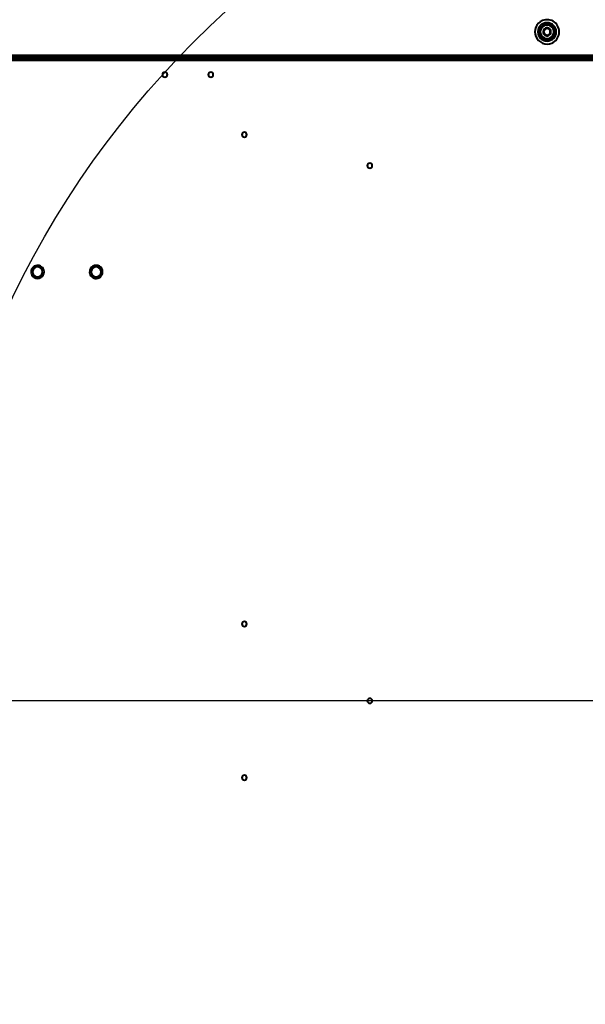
# Model space of a CAD drawing. Header units: millimetres. Extents: x -1483 to 905, y -1392 to 951.
# Tile 51 of 105: x -545 to -175, y -216 to 427. Entities that reach past the tile are written whole.
import ezdxf

# ---------------------------------------------------------------- set-up
doc = ezdxf.new("R2010")
doc.units = ezdxf.units.MM
doc.layers.add('G-IMPT', color=8, linetype='Continuous', lineweight=40)

# ---------------------------------------------------------------- blocks, each defined once
blk = doc.blocks.new('NEXA 2000 CALQUES_dwg-762145-Niveau de réf_')
at = {"layer": 'G-IMPT'}
for p, q in [((-703.9, 434.95), (703.9, 434.95)), ((703.9, 434.45), (-703.9, 434.45)), ((-501.6, 435.45), (-501.6, 434.95)), ((-501.6, 435.45), (-500, 435.45)), ((-500, 435.45), (-501.6, 435.45)), ((-501.6, 434.95), (-500, 434.95)), ((-498.4, 434.95), (-501.6, 434.95)), ((-498.4, 434.95), (-501.6, 434.95)), ((-500, 435.45), (-498.4, 435.45)), ((-498.4, 435.45), (-500, 435.45)), ((-500, 434.95), (-498.4, 434.95)), ((-500, 434.95), (-498.4, 434.95)), ((-498.4, 434.95), (-498.4, 435.45)), ((-399.6, 435.45), (-399.6, 434.95)), ((-399.6, 435.45), (-398, 435.45)), ((-398, 435.45), (-399.6, 435.45)), ((-399.6, 434.95), (-398, 434.95)), ((-396.4, 434.95), (-399.6, 434.95)), ((-396.4, 434.95), (-399.6, 434.95)), ((-398, 435.45), (-396.4, 435.45)), ((-396.4, 435.45), (-398, 435.45)), ((-398, 434.95), (-396.4, 434.95)), ((-398, 434.95), (-396.4, 434.95)), ((-396.4, 434.95), (-396.4, 435.45)), ((-237.1, 435.45), (-237.1, 434.95)), ((-237.1, 435.45), (-235.5, 435.45)), ((-235.5, 435.45), (-237.1, 435.45)), ((-237.1, 434.95), (-235.5, 434.95)), ((-233.9, 434.95), (-237.1, 434.95)), ((-233.9, 434.95), (-237.1, 434.95)), ((-235.5, 435.45), (-233.9, 435.45)), ((-233.9, 435.45), (-235.5, 435.45)), ((-235.5, 434.95), (-233.9, 434.95)), ((-235.5, 434.95), (-233.9, 434.95)), ((-233.9, 434.95), (-233.9, 435.45)), ((-206, 435.45), (-206, 434.95)), ((-200, 435.45), (-206, 435.45)), ((-206, 435.45), (-200, 435.45)), ((-194, 434.95), (-206, 434.95)), ((-194, 434.95), (-206, 434.95)), ((-206, 434.95), (-200, 434.95)), ((-206, 434.95), (-200, 434.95)), ((-204.45, 435.45), (-204.45, 434.95)), ((-204.45, 435.45), (-198.3, 435.45)), ((-195.55, 435.45), (-204.45, 435.45)), ((-195.55, 435.45), (-204.45, 435.45)), ((-204.45, 434.95), (-195.55, 434.95)), ((-204.45, 434.95), (-195.55, 434.95)), ((-201.7, 434.95), (-204.45, 434.95)), ((-198.3, 434.95), (-204.45, 434.95)), ((-202.55, 435.45), (-202.55, 434.95)), ((-202.55, 435.45), (-197.45, 435.45)), ((-202.55, 435.45), (-197.45, 435.45)), ((-199.02, 435.45), (-202.55, 435.45)), ((-202.55, 434.95), (-199.02, 434.95)), ((-202.55, 434.95), (-200.98, 434.95)), ((-197.45, 434.95), (-202.55, 434.95)), ((-197.45, 434.95), (-202.55, 434.95)), ((-202.1, 434.95), (-202.1, 433.95)), ((-200, 434.95), (-202.1, 434.95)), ((-200, 434.95), (-202.1, 434.95)), ((-202.1, 434.95), (-197.9, 434.95)), ((-202.1, 434.95), (-197.9, 434.95)), ((-197.9, 433.95), (-202.1, 433.95)), ((-197.9, 433.95), (-202.1, 433.95)), ((-202.1, 433.95), (-200, 433.95)), ((-202.1, 433.95), (-200, 433.95)), ((-201.7, 435.45), (-195.55, 435.45)), ((-195.55, 434.95), (-201.7, 434.95)), ((-201.6, 435.45), (-201.6, 434.95)), ((-201.6, 435.45), (-200, 435.45)), ((-200, 435.45), (-201.6, 435.45)), ((-201.6, 434.95), (-200, 434.95)), ((-198.4, 434.95), (-201.6, 434.95)), ((-198.4, 434.95), (-201.6, 434.95)), ((-197.45, 435.45), (-200.98, 435.45)), ((-200.98, 434.95), (-197.45, 434.95)), ((-194, 435.45), (-200, 435.45)), ((-200, 435.45), (-194, 435.45)), ((-200, 435.45), (-198.4, 435.45)), ((-198.4, 435.45), (-200, 435.45)), ((-200, 434.95), (-194, 434.95)), ((-197.9, 434.95), (-200, 434.95)), ((-200, 434.95), (-198.4, 434.95)), ((-200, 434.95), (-198.4, 434.95)), ((-200, 433.95), (-197.9, 433.95)), ((-197.45, 435.45), (-199.02, 435.45)), ((-198.4, 434.95), (-198.4, 435.45)), ((-198.3, 435.45), (-195.55, 435.45)), ((-197.9, 433.95), (-197.9, 434.95)), ((-197.45, 434.95), (-197.45, 435.45)), ((-195.55, 434.95), (-195.55, 435.45)), ((-194, 434.95), (-194, 435.45))]:
    blk.add_line(p, q, dxfattribs=at)
at = {"layer": 'G-IMPT', "flags": 128}
for points in [[(704.4, 436.95), (352.2, 436.95), (0, 436.95), (-352.2, 436.95), (-704.4, 436.95)], [(-704.4, 436.95), (-352.2, 436.95), (0, 436.95), (352.2, 436.95), (704.4, 436.95)], [(704.4, 434.95), (352.2, 434.95), (0, 434.95), (-352.2, 434.95), (-704.4, 434.95)], [(-704.4, 434.95), (-352.2, 434.95), (0, 434.95), (352.2, 434.95), (704.4, 434.95)], [(-704.4, 434.45), (-352.2, 434.45), (0, 434.45), (352.2, 434.45), (704.4, 434.45)], [(704.4, 434.35), (352.2, 434.35), (0, 434.35), (-352.2, 434.35), (-704.4, 434.35)], [(704, 433.95), (352, 433.95), (0, 433.95), (-352, 433.95), (-704, 433.95)], [(-704, 433.95), (-352, 433.95), (0, 433.95), (352, 433.95), (704, 433.95)], [(703.9, 436.95), (351.95, 436.95), (0, 436.95), (-351.95, 436.95), (-703.9, 436.95)], [(-703.9, 436.95), (-351.95, 436.95), (0, 436.95), (351.95, 436.95), (703.9, 436.95)], [(-703.9, 436.95), (-351.95, 436.95), (0, 436.95), (351.95, 436.95), (703.9, 436.95)], [(703.9, 436.95), (351.95, 436.95), (0, 436.95), (-351.95, 436.95), (-703.9, 436.95)], [(-703.9, 435.55), (-351.95, 435.55), (0, 435.55), (351.95, 435.55), (703.9, 435.55)], [(703.9, 435.55), (351.95, 435.55), (0, 435.55), (-351.95, 435.55), (-703.9, 435.55)], [(703.9, 435.55), (351.95, 435.55), (0, 435.55), (-351.95, 435.55), (-703.9, 435.55)], [(-703.9, 435.55), (-351.95, 435.55), (0, 435.55), (351.95, 435.55), (703.9, 435.55)], [(-703.9, 434.95), (-351.95, 434.95), (0, 434.95), (351.95, 434.95), (703.9, 434.95)], [(-703.9, 434.95), (-351.95, 434.95), (0, 434.95), (351.95, 434.95), (703.9, 434.95)], [(703.9, 434.95), (351.95, 434.95), (0, 434.95), (-351.95, 434.95), (-703.9, 434.95)], [(703.9, 434.95), (351.95, 434.95), (0, 434.95), (-351.95, 434.95), (-703.9, 434.95)], [(703.9, 434.95), (351.95, 434.95), (0, 434.95), (-351.95, 434.95), (-703.9, 434.95)], [(-703.9, 434.95), (-351.95, 434.95), (0, 434.95), (351.95, 434.95), (703.9, 434.95)], [(703.9, 434.45), (351.95, 434.45), (0, 434.45), (-351.95, 434.45), (-703.9, 434.45)], [(-703.9, 434.45), (-351.95, 434.45), (0, 434.45), (351.95, 434.45), (703.9, 434.45)], [(703.9, 434.45), (351.95, 434.45), (0, 434.45), (-351.95, 434.45), (-703.9, 434.45)], [(-703.9, 434.45), (-351.95, 434.45), (0, 434.45), (351.95, 434.45), (703.9, 434.45)], [(703.9, 434.45), (351.95, 434.45), (0, 434.45), (-351.95, 434.45), (-703.9, 434.45)], [(-703.9, 434.45), (-351.95, 434.45), (0, 434.45), (351.95, 434.45), (703.9, 434.45)], [(703.9, 433.95), (351.95, 433.95), (0, 433.95), (-351.95, 433.95), (-703.9, 433.95)], [(-703.9, 433.95), (-351.95, 433.95), (0, 433.95), (351.95, 433.95), (703.9, 433.95)], [(-703.9, 433.85), (-351.95, 433.85), (0, 433.85), (351.95, 433.85), (703.9, 433.85)], [(703.9, 433.85), (351.95, 433.85), (0, 433.85), (-351.95, 433.85), (-703.9, 433.85)], [(-560.2, 436.95), (-280.1, 436.95), (0, 436.95), (280.1, 436.95), (560.2, 436.95)], [(560.2, 436.95), (280.1, 436.95), (0, 436.95), (-280.1, 436.95), (-560.2, 436.95)], [(-560.2, 434.35), (-280.1, 434.35), (0, 434.35), (280.1, 434.35), (560.2, 434.35)], [(560.2, 434.35), (280.1, 434.35), (0, 434.35), (-280.1, 434.35), (-560.2, 434.35)]]:
    blk.add_lwpolyline(points, dxfattribs=at)
at = {"layer": 'G-IMPT'}
for centre, radius, start, end in [((-200, 452.45), 7.95, 112.52267, 292.52267), ((-200, 452.45), 7.95, 112.52267, 292.52267), ((-200, 452.45), 7.95, 112.52267, 292.52267), ((-200, 452.45), 7.95, 112.52267, 292.52267), ((-200, 452.45), 6, 90, 270), ((-200, 452.45), 6, 90, 180), ((-200, 452.45), 6, 90, 270), ((-200, 452.45), 6, 0, 180), ((-200, 452.45), 6, 90, 180), ((-200, 452.45), 6, 90, 180), ((-200, 452.45), 5.95, 112.52267, 292.52267), ((-200, 452.45), 5.95, 112.52267, 180), ((-200, 452.45), 4.85, 0, 180), ((-200, 452.45), 7.95, 292.52267, 112.52267), ((-200, 452.45), 7.95, 292.52267, 112.52267), ((-200, 452.45), 7.95, 292.52267, 112.52267), ((-200, 452.45), 7.95, 292.52267, 112.52267), ((-200, 452.45), 5.95, 292.52267, 112.52267), ((-200, 452.45), 5.95, 292.52267, 112.52267), ((-200, 452.45), 4.85, 292.52267, 112.52267), ((-200, 452.45), 4.85, 292.52267, 112.52267), ((-200, 452.45), 4.85, 292.52267, 112.52267), ((-200, 452.45), 6, 270, 90), ((-200, 452.45), 6, 270, 90), ((-200, 452.45), 6, 270, 90), ((-200, 452.45), 6, 270, 90), ((-200, 452.45), 6, 270, 90), ((-200, 452.45), 6, 180, 270), ((-200, 452.45), 6, 180, 0), ((-200, 452.45), 6, 180, 270), ((-200, 452.45), 6, 180, 270), ((-200, 452.45), 5.95, 180, 292.52267), ((-200, 452.45), 4.85, 112.52267, 292.52267), ((-200, 452.45), 4.85, 112.52267, 180), ((-200, 452.45), 4.85, 112.52267, 292.52267), ((-200, 452.45), 4.85, 180, 360), ((-200, 452.45), 4.85, 180, 292.52267), ((-200, 452.45), 4.45, 0, 180), ((-200, 452.45), 4.45, 0, 180), ((-200, 452.45), 4.45, 112.52267, 180), ((-200, 452.45), 4.45, 112.52267, 292.52267), ((-200, 452.45), 4.45, 180, 292.52267), ((-200, 452.45), 4.45, 180, 0), ((-200, 452.45), 4.45, 180, 0), ((-200, 452.45), 2.55, 0, 180), ((-200, 452.45), 2.55, 0, 180), ((-200, 452.45), 2.55, 112.52267, 292.52267), ((-200, 452.45), 2.55, 112.52267, 180), ((-200, 452.45), 2.55, 180, 360), ((-200, 452.45), 2.55, 180, 292.52267), ((-200, 452.45), 2.55, 180, 360), ((-200, 452.45), 2.1, 0, 180), ((-200, 452.45), 2.1, 90, 180), ((-200, 452.45), 2.1, 90, 270), ((-200, 452.45), 2.1, 0, 180), ((-200, 452.45), 2.1, 180, 0), ((-200, 452.45), 2.1, 180, 270), ((-200, 452.45), 2.1, 180, 360), ((-200, 452.45), 4.45, 360, 112.52267), ((-200, 452.45), 4.45, 292.52267, 112.52267), ((-200, 452.45), 2.55, 292.52267, 112.52267), ((-200, 452.45), 2.55, 0, 112.52267), ((-200, 452.45), 2.1, 0, 90), ((-200, 452.45), 2.1, 270, 90), ((-200, 452.45), 2.1, 270, 0), ((-200, 452.45), 2.55, 292.52267, 0), ((-200, 452.45), 4.45, 292.52267, 0), ((-450, 424.45), 1.6, 90, 270), ((-450, 424.45), 1.6, 90, 270), ((-450, 424.45), 1.6, 90, 270), ((-450, 424.45), 1.6, 0, 180), ((-450, 424.45), 1.6, 270, 90), ((-450, 424.45), 1.6, 270, 90), ((-450, 424.45), 1.6, 360, 90), ((-420, 424.45), 1.6, 90, 270), ((-420, 424.45), 1.6, 90, 270), ((-420, 424.45), 1.6, 90, 270), ((-420, 424.45), 1.6, 0, 180), ((-420, 424.45), 1.6, 270, 90), ((-420, 424.45), 1.6, 270, 90), ((-420, 424.45), 1.6, 360, 90), ((-450, 424.45), 1.6, 180, 0), ((-450, 424.45), 1.6, 270, 360), ((-420, 424.45), 1.6, 180, 0), ((-420, 424.45), 1.6, 270, 360), ((-398, 385.2), 1.6, 90, 270), ((-398, 385.2), 1.6, 90, 270), ((-398, 385.2), 1.6, 90, 270), ((-398, 385.2), 1.6, 0, 180), ((-398, 385.2), 1.6, 270, 90), ((-398, 385.2), 1.6, 270, 90), ((-398, 385.2), 1.6, 0, 90), ((-398, 385.2), 1.6, 180, 0), ((-398, 385.2), 1.6, 270, 0), ((-316, 364.95), 1.6, 90, 270), ((-316, 364.95), 1.6, 90, 270), ((-316, 364.95), 1.6, 90, 270), ((-316, 364.95), 1.6, 360, 180), ((-316, 364.95), 1.6, 180, 360), ((-316, 364.95), 1.6, 270, 90), ((-316, 364.95), 1.6, 0, 90), ((-316, 364.95), 1.6, 270, 90), ((-316, 364.95), 1.6, 270, 0), ((-533.31, 295.45), 4.25, 30, 210), ((-533.31, 295.45), 4.25, 30, 210), ((-533.31, 295.45), 4.25, 30, 210), ((-533.31, 295.45), 4.25, 30, 210), ((-533.31, 295.45), 4.25, 210, 30), ((-533.31, 295.45), 4.25, 210, 30), ((-533.31, 295.45), 4.25, 210, 30), ((-533.31, 295.45), 4.25, 210, 30), ((-533.31, 295.45), 3.25, 0, 180), ((-533.31, 295.45), 3.25, 30, 210), ((-533.31, 295.45), 3.25, 30, 210), ((-533.31, 295.45), 3.25, 30, 210), ((-533.31, 295.45), 3.25, 210, 30), ((-533.31, 295.45), 3.25, 210, 30), ((-533.31, 295.45), 3.25, 0, 30), ((-495, 295.45), 4.25, 150, 330), ((-495, 295.45), 4.25, 150, 330), ((-495, 295.45), 4.25, 150, 330), ((-495, 295.45), 4.25, 150, 330), ((-495, 295.45), 4.25, 330, 150), ((-495, 295.45), 4.25, 330, 150), ((-495, 295.45), 4.25, 330, 150), ((-495, 295.45), 4.25, 330, 150), ((-495, 295.45), 3.25, 0, 180), ((-495, 295.45), 3.25, 150, 330), ((-495, 295.45), 3.25, 150, 330), ((-495, 295.45), 3.25, 150, 330), ((-495, 295.45), 3.25, 0, 150), ((-495, 295.45), 3.25, 330, 150), ((-495, 295.45), 3.25, 330, 150), ((-533.31, 295.45), 3.25, 180, 360), ((-533.31, 295.45), 3.25, 210, 0), ((-495, 295.45), 3.25, 180, 0), ((-495, 295.45), 3.25, 330, 0), ((-398, 65.2), 1.6, 90, 270), ((-398, 65.2), 1.6, 90, 270), ((-398, 65.2), 1.6, 90, 270), ((-398, 65.2), 1.6, 360, 180), ((-398, 65.2), 1.6, 180, 360), ((-398, 65.2), 1.6, 270, 90), ((-398, 65.2), 1.6, 270, 90), ((-398, 65.2), 1.6, 0, 90), ((-398, 65.2), 1.6, 270, 0), ((-316, 14.95), 1.6, 90, 270), ((-316, 14.95), 1.6, 90, 270), ((-316, 14.95), 1.6, 90, 270), ((-316, 14.95), 1.6, 0, 180), ((-316, 14.95), 1.6, 180, 0), ((-316, 14.95), 1.6, 270, 90), ((-316, 14.95), 1.6, 0, 90), ((-316, 14.95), 1.6, 270, 90), ((-316, 14.95), 1.6, 270, 0), ((-398, -35.3), 1.6, 90, 270), ((-398, -35.3), 1.6, 90, 270), ((-398, -35.3), 1.6, 90, 270), ((-398, -35.3), 1.6, 360, 180), ((-398, -35.3), 1.6, 180, 0), ((-398, -35.3), 1.6, 270, 90), ((-398, -35.3), 1.6, 270, 90), ((-398, -35.3), 1.6, 360, 90), ((-398, -35.3), 1.6, 270, 360)]:
    blk.add_arc(centre, radius, start, end, dxfattribs=at)

msp = doc.modelspace()

# ---------------------------------------------------------------- linework, layer by layer
at = {"color": 94, "lineweight": 30}
msp.add_line((609.6, -18), (-609.6, -18), dxfattribs=at)
msp.add_circle((0, -18), 609.6, dxfattribs=at)

# ---------------------------------------------------------------- block references
at = {"layer": 'G-IMPT'}
msp.add_blockref('NEXA 2000 CALQUES_dwg-762145-Niveau de réf_', (0, -32.95), dxfattribs=at)

doc.saveas('drawing.dxf')
